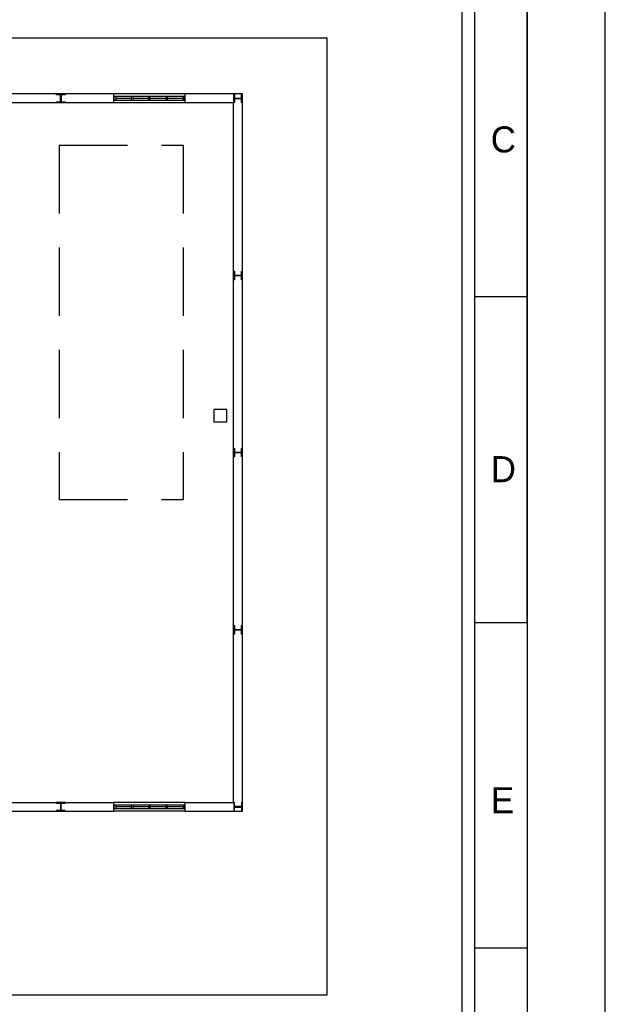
# Model space of a CAD drawing. Header units: millimetres. Extents: x -559 to 10735, y -2326 to 222.
# Tile 253 of 256: x 2424 to 2433, y -1797 to -1783. Entities that reach past the tile are written whole.
import ezdxf

# ---------------------------------------------------------------- set-up
doc = ezdxf.new("R2010")
doc.units = ezdxf.units.MM
doc.header["$LTSCALE"] = 4
doc.linetypes.add('HIDDEN', pattern=[0.375, 0.25, -0.125])
for name, color, linetype in [('Extremos da Area Total', 253, 'Continuous'), ('Modelo', 251, 'Continuous'), ('Planta Baixa', 251, 'Continuous')]:
    doc.layers.add(name, color=color, linetype=linetype)

# ---------------------------------------------------------------- blocks, each defined once
blk = doc.blocks.new('AUW01D3S-flat-27-flat-1')
at = {"color": 9}
for p, q in [((0, 0.125), (-2, 0.125)), ((0, -0.125), (-2, -0.125))]:
    blk.add_line(p, q, dxfattribs=at)
blk = doc.blocks.new('AUD18D1S-flat-57-flat-1')
at = {"color": 9}
for p, q in [((-2, -0.125), (-2, 0.125)), ((0, 0.125), (0, -0.125))]:
    blk.add_line(p, q, dxfattribs=at)
blk = doc.blocks.new('AUD19D1S-flat-57-flat-1')
at = {"color": 9}
for p, q in [((-2, 0), (-2, 0)), ((0, 0), (0, 0))]:
    blk.add_line(p, q, dxfattribs=at)
blk = doc.blocks.new('AUD37D1S-flat-177-flat-1')
at = {"color": 9}
for p, q in [((-0.05, 0.05), (-0.05, -0.05)), ((0, 0.05), (-0.05, 0.05)), ((0, -0.05), (0, 0.05)), ((-0.05, -0.05), (0, -0.05))]:
    blk.add_line(p, q, dxfattribs=at)
at = {"color": 9, "width": 0.5, "flags": 3}
for p in [(-0.05, 0), (-0.05, -0.05)]:
    blk.add_attdef('JAMBPT', p, '', height=0.01, rotation=180, dxfattribs=at)
at = {"color": 9, "oblique": 36.8699, "width": 1.25, "flags": 3}
for p in [(-0.05, 0.05), (-0.05, 0), (-0.05, -0.05)]:
    blk.add_attdef('JAMBPT', p, '', height=0.00632, rotation=243.4349, dxfattribs=at)
blk = doc.blocks.new('AUD37D1S-flat-176-flat-1')
at = {"color": 9}
for p, q in [((0, -0.05), (0, 0.05)), ((0, 0.05), (0.05, 0.05)), ((0.05, 0.05), (0.05, -0.05)), ((0.05, -0.05), (0, -0.05))]:
    blk.add_line(p, q, dxfattribs=at)
at = {"color": 9, "text_generation_flag": 4, "width": 1.25, "flags": 3}
for p in [(0.05, 0.05), (0.05, 0), (0.05, -0.05)]:
    blk.add_attdef('JAMBPT', p, '', height=0.00632, rotation=296.5651, dxfattribs=at)
at = {"color": 9, "text_generation_flag": 4, "width": 0.5, "flags": 3}
for p in [(0.05, 0), (0.05, -0.05)]:
    blk.add_attdef('JAMBPT', p, '', height=0.01, dxfattribs=at)
blk = doc.blocks.new('AUD40D1S-flat-54-flat-1')
at = {"color": 9}
for p, q in [((-1, 0.05), (-1, -0.05)), ((1, 0.05), (-1, 0.05)), ((1, -0.05), (1, 0.05)), ((-1, -0.05), (1, -0.05))]:
    blk.add_line(p, q, dxfattribs=at)
blk = doc.blocks.new('AUD40D1S-flat-53-flat-1')
at = {"color": 9}
for p, q in [((-1, 0.05), (-1, -0.05)), ((1, 0.05), (-1, 0.05)), ((1, -0.05), (1, 0.05)), ((-1, -0.05), (1, -0.05))]:
    blk.add_line(p, q, dxfattribs=at)
blk = doc.blocks.new('AUD37D1S-flat-175-flat-1')
at = {"color": 9}
for p, q in [((-0.05, 0.05), (-0.05, -0.05)), ((0, 0.05), (-0.05, 0.05)), ((0, -0.05), (0, 0.05)), ((-0.05, -0.05), (0, -0.05))]:
    blk.add_line(p, q, dxfattribs=at)
at = {"color": 9, "width": 0.5, "flags": 3}
for p in [(-0.05, 0), (-0.05, -0.05)]:
    blk.add_attdef('JAMBPT', p, '', height=0.01, rotation=180, dxfattribs=at)
at = {"color": 9, "oblique": 36.8699, "width": 1.25, "flags": 3}
for p in [(-0.05, 0.05), (-0.05, 0), (-0.05, -0.05)]:
    blk.add_attdef('JAMBPT', p, '', height=0.00632, rotation=243.4349, dxfattribs=at)
blk = doc.blocks.new('AUD37D1S-flat-174-flat-1')
at = {"color": 9}
for p, q in [((-0.05, 0.05), (-0.05, -0.05)), ((0, 0.05), (-0.05, 0.05)), ((0, -0.05), (0, 0.05)), ((-0.05, -0.05), (0, -0.05))]:
    blk.add_line(p, q, dxfattribs=at)
at = {"color": 9, "width": 0.5, "flags": 3}
for p in [(-0.05, 0), (-0.05, -0.05)]:
    blk.add_attdef('JAMBPT', p, '', height=0.01, rotation=180, dxfattribs=at)
at = {"color": 9, "oblique": 36.8699, "width": 1.25, "flags": 3}
for p in [(-0.05, 0.05), (-0.05, 0), (-0.05, -0.05)]:
    blk.add_attdef('JAMBPT', p, '', height=0.00632, rotation=243.4349, dxfattribs=at)
blk = doc.blocks.new('AUD37D1S-flat-173-flat-1')
at = {"color": 9}
for p, q in [((-0.05, 0.05), (-0.05, -0.05)), ((0, 0.05), (-0.05, 0.05)), ((0, -0.05), (0, 0.05)), ((-0.05, -0.05), (0, -0.05))]:
    blk.add_line(p, q, dxfattribs=at)
at = {"color": 9, "width": 0.5, "flags": 3}
for p in [(-0.05, 0), (-0.05, -0.05)]:
    blk.add_attdef('JAMBPT', p, '', height=0.01, rotation=180, dxfattribs=at)
at = {"color": 9, "oblique": 36.8699, "width": 1.25, "flags": 3}
for p in [(-0.05, 0.05), (-0.05, 0), (-0.05, -0.05)]:
    blk.add_attdef('JAMBPT', p, '', height=0.00632, rotation=243.4349, dxfattribs=at)
blk = doc.blocks.new('AUW01D1S-flat-88-flat-1')
at = {"color": 9}
blk.add_line((0.21875, 0), (-0.21875, 0), dxfattribs=at)
blk = doc.blocks.new('AUW01D1S-flat-87-flat-1')
at = {"color": 9}
blk.add_line((0.21875, 0), (-0.21875, 0), dxfattribs=at)
blk = doc.blocks.new('AUW01D1S-flat-86-flat-1')
at = {"color": 9}
blk.add_line((0.21875, 0), (-0.21875, 0), dxfattribs=at)
blk = doc.blocks.new('AUW01D1S-flat-85-flat-1')
at = {"color": 9}
blk.add_line((0.21875, 0), (-0.21875, 0), dxfattribs=at)
blk = doc.blocks.new('AUW01D3S-flat-26-flat-1')
at = {"color": 9}
for p, q in [((0, 0.125), (-2, 0.125)), ((0, -0.125), (-2, -0.125))]:
    blk.add_line(p, q, dxfattribs=at)
blk = doc.blocks.new('AUD18D1S-flat-56-flat-1')
at = {"color": 9}
for p, q in [((-2, -0.125), (-2, 0.125)), ((0, 0.125), (0, -0.125))]:
    blk.add_line(p, q, dxfattribs=at)
blk = doc.blocks.new('AUD19D1S-flat-56-flat-1')
at = {"color": 9}
for p, q in [((-2, 0), (-2, 0)), ((0, 0), (0, 0))]:
    blk.add_line(p, q, dxfattribs=at)
blk = doc.blocks.new('AUD37D1S-flat-172-flat-1')
at = {"color": 9}
for p, q in [((-0.05, 0.05), (-0.05, -0.05)), ((0, 0.05), (-0.05, 0.05)), ((0, -0.05), (0, 0.05)), ((-0.05, -0.05), (0, -0.05))]:
    blk.add_line(p, q, dxfattribs=at)
at = {"color": 9, "width": 0.5, "flags": 3}
for p in [(-0.05, 0), (-0.05, -0.05)]:
    blk.add_attdef('JAMBPT', p, '', height=0.01, rotation=180, dxfattribs=at)
at = {"color": 9, "oblique": 36.8699, "width": 1.25, "flags": 3}
for p in [(-0.05, 0.05), (-0.05, 0), (-0.05, -0.05)]:
    blk.add_attdef('JAMBPT', p, '', height=0.00632, rotation=243.4349, dxfattribs=at)
blk = doc.blocks.new('AUD37D1S-flat-171-flat-1')
at = {"color": 9}
for p, q in [((0, -0.05), (0, 0.05)), ((0, 0.05), (0.05, 0.05)), ((0.05, 0.05), (0.05, -0.05)), ((0.05, -0.05), (0, -0.05))]:
    blk.add_line(p, q, dxfattribs=at)
at = {"color": 9, "text_generation_flag": 4, "width": 1.25, "flags": 3}
for p in [(0.05, 0.05), (0.05, 0), (0.05, -0.05)]:
    blk.add_attdef('JAMBPT', p, '', height=0.00632, rotation=296.5651, dxfattribs=at)
at = {"color": 9, "text_generation_flag": 4, "width": 0.5, "flags": 3}
for p in [(0.05, 0), (0.05, -0.05)]:
    blk.add_attdef('JAMBPT', p, '', height=0.01, dxfattribs=at)
blk = doc.blocks.new('AUD40D1S-flat-52-flat-1')
at = {"color": 9}
for p, q in [((-1, 0.05), (-1, -0.05)), ((1, 0.05), (-1, 0.05)), ((1, -0.05), (1, 0.05)), ((-1, -0.05), (1, -0.05))]:
    blk.add_line(p, q, dxfattribs=at)
blk = doc.blocks.new('AUD40D1S-flat-51-flat-1')
at = {"color": 9}
for p, q in [((-1, 0.05), (-1, -0.05)), ((1, 0.05), (-1, 0.05)), ((1, -0.05), (1, 0.05)), ((-1, -0.05), (1, -0.05))]:
    blk.add_line(p, q, dxfattribs=at)
blk = doc.blocks.new('AUD37D1S-flat-170-flat-1')
at = {"color": 9}
for p, q in [((-0.05, 0.05), (-0.05, -0.05)), ((0, 0.05), (-0.05, 0.05)), ((0, -0.05), (0, 0.05)), ((-0.05, -0.05), (0, -0.05))]:
    blk.add_line(p, q, dxfattribs=at)
at = {"color": 9, "width": 0.5, "flags": 3}
for p in [(-0.05, 0), (-0.05, -0.05)]:
    blk.add_attdef('JAMBPT', p, '', height=0.01, rotation=180, dxfattribs=at)
at = {"color": 9, "oblique": 36.8699, "width": 1.25, "flags": 3}
for p in [(-0.05, 0.05), (-0.05, 0), (-0.05, -0.05)]:
    blk.add_attdef('JAMBPT', p, '', height=0.00632, rotation=243.4349, dxfattribs=at)
blk = doc.blocks.new('AUD37D1S-flat-169-flat-1')
at = {"color": 9}
for p, q in [((-0.05, 0.05), (-0.05, -0.05)), ((0, 0.05), (-0.05, 0.05)), ((0, -0.05), (0, 0.05)), ((-0.05, -0.05), (0, -0.05))]:
    blk.add_line(p, q, dxfattribs=at)
at = {"color": 9, "width": 0.5, "flags": 3}
for p in [(-0.05, 0), (-0.05, -0.05)]:
    blk.add_attdef('JAMBPT', p, '', height=0.01, rotation=180, dxfattribs=at)
at = {"color": 9, "oblique": 36.8699, "width": 1.25, "flags": 3}
for p in [(-0.05, 0.05), (-0.05, 0), (-0.05, -0.05)]:
    blk.add_attdef('JAMBPT', p, '', height=0.00632, rotation=243.4349, dxfattribs=at)
blk = doc.blocks.new('AUD37D1S-flat-168-flat-1')
at = {"color": 9}
for p, q in [((-0.05, 0.05), (-0.05, -0.05)), ((0, 0.05), (-0.05, 0.05)), ((0, -0.05), (0, 0.05)), ((-0.05, -0.05), (0, -0.05))]:
    blk.add_line(p, q, dxfattribs=at)
at = {"color": 9, "width": 0.5, "flags": 3}
for p in [(-0.05, 0), (-0.05, -0.05)]:
    blk.add_attdef('JAMBPT', p, '', height=0.01, rotation=180, dxfattribs=at)
at = {"color": 9, "oblique": 36.8699, "width": 1.25, "flags": 3}
for p in [(-0.05, 0.05), (-0.05, 0), (-0.05, -0.05)]:
    blk.add_attdef('JAMBPT', p, '', height=0.00632, rotation=243.4349, dxfattribs=at)
blk = doc.blocks.new('AUW01D1S-flat-84-flat-1')
at = {"color": 9}
blk.add_line((0.21875, 0), (-0.21875, 0), dxfattribs=at)
blk = doc.blocks.new('AUW01D1S-flat-83-flat-1')
at = {"color": 9}
blk.add_line((0.21875, 0), (-0.21875, 0), dxfattribs=at)
blk = doc.blocks.new('AUW01D1S-flat-82-flat-1')
at = {"color": 9}
blk.add_line((0.21875, 0), (-0.21875, 0), dxfattribs=at)
blk = doc.blocks.new('AUW01D1S-flat-81-flat-1')
at = {"color": 9}
blk.add_line((0.21875, 0), (-0.21875, 0), dxfattribs=at)

msp = doc.modelspace()

# ---------------------------------------------------------------- linework, layer by layer
at = {"layer": 'Extremos da Area Total'}
msp.add_lwpolyline([(2380.318, -1784.773), (2380.318, -1783.138), (2428.891, -1783.138), (2428.891, -1797.173), (2380.318, -1797.173), (2380.318, -1785.049)], dxfattribs=at)
msp.add_lwpolyline([(2380.318, -1784.773), (2380.318, -1783.138), (2428.891, -1783.138), (2428.891, -1797.173), (2380.318, -1797.173), (2380.318, -1785.049)], dxfattribs=at)
at = {"layer": 'Modelo'}
for p, q in [((2431.824, -1782.159), (2431.824, -1808.901)), ((2431.824, -1791.71), (2431.824, -1782.159)), ((2431.824, -1782.159), (2431.824, -1808.901)), ((2431.824, -1791.71), (2431.824, -1782.159)), ((2431.824, -1786.934), (2431.06, -1786.934)), ((2431.824, -1786.934), (2431.06, -1786.934)), ((2431.06, -1791.71), (2431.824, -1791.71)), ((2431.06, -1791.71), (2431.824, -1791.71)), ((2431.824, -1791.71), (2431.824, -1801.26)), ((2431.824, -1791.71), (2431.824, -1801.26)), ((2431.824, -1796.485), (2431.06, -1796.485)), ((2431.824, -1796.485), (2431.06, -1796.485))]:
    msp.add_line(p, q, dxfattribs=at)
for points in [[(2376.239, -1810.811), (2432.97, -1810.811), (2432.97, -1770.698), (2376.239, -1770.698)], [(2376.239, -1810.811), (2432.97, -1810.811), (2432.97, -1770.698), (2376.239, -1770.698)], [(2378.149, -1808.901), (2431.06, -1808.901), (2431.06, -1772.608), (2378.149, -1772.608)], [(2378.149, -1808.901), (2431.06, -1808.901), (2431.06, -1772.608), (2378.149, -1772.608)], [(2430.869, -1808.71), (2378.34, -1808.71), (2378.34, -1772.799), (2430.869, -1772.799)], [(2430.869, -1808.71), (2378.34, -1808.71), (2378.34, -1772.799), (2430.869, -1772.799)]]:
    msp.add_lwpolyline(points, close=True, dxfattribs=at)
at = {"layer": 'Planta Baixa'}
for p, q in [((2425.77, -1783.96), (2424.212, -1783.96)), ((2425.77, -1783.96), (2424.212, -1783.96)), ((2427.652, -1783.96), (2426.808, -1783.96)), ((2427.652, -1783.96), (2426.808, -1783.96)), ((2427.652, -1794.477), (2427.652, -1783.96)), ((2427.652, -1794.477), (2427.652, -1783.96)), ((2425.77, -1784.09), (2424.212, -1784.09)), ((2425.77, -1784.09), (2424.212, -1784.09)), ((2427.523, -1784.09), (2426.808, -1784.09)), ((2427.523, -1784.09), (2426.808, -1784.09)), ((2427.523, -1794.347), (2427.523, -1784.09)), ((2427.523, -1794.347), (2427.523, -1784.09)), ((2424.212, -1794.347), (2425.77, -1794.347)), ((2424.212, -1794.347), (2425.77, -1794.347)), ((2426.808, -1794.347), (2427.523, -1794.347)), ((2426.808, -1794.347), (2427.523, -1794.347)), ((2424.212, -1794.477), (2425.77, -1794.477)), ((2424.212, -1794.477), (2425.77, -1794.477)), ((2426.808, -1794.477), (2427.652, -1794.477)), ((2426.808, -1794.477), (2427.652, -1794.477))]:
    msp.add_line(p, q, dxfattribs=at)
at = {"layer": 'Planta Baixa', "linetype": 'HIDDEN'}
for p, q in [((2424.968, -1784.712), (2426.785, -1784.712)), ((2424.968, -1784.712), (2424.968, -1789.906)), ((2424.968, -1784.712), (2426.785, -1784.712)), ((2424.968, -1784.712), (2424.968, -1789.906)), ((2426.785, -1784.712), (2426.785, -1789.906)), ((2426.785, -1784.712), (2426.785, -1789.906)), ((2424.968, -1789.906), (2426.785, -1789.906)), ((2424.968, -1789.906), (2426.785, -1789.906))]:
    msp.add_line(p, q, dxfattribs=at)
at = {"layer": 'Planta Baixa'}
for points in [[(2425.053, -1783.963), (2425.053, -1783.973), (2425.001, -1783.973, 0.414214), (2424.996, -1783.978), (2424.996, -1784.072, 0.414214), (2425.001, -1784.077), (2425.053, -1784.077), (2425.053, -1784.087), (2424.928, -1784.087), (2424.928, -1784.077), (2424.98, -1784.077, 0.414214), (2424.985, -1784.072), (2424.985, -1783.978, 0.414214), (2424.98, -1783.973), (2424.928, -1783.973), (2424.928, -1783.963)], [(2425.053, -1783.963), (2425.053, -1783.973), (2425.001, -1783.973, 0.414214), (2424.996, -1783.978), (2424.996, -1784.072, 0.414214), (2425.001, -1784.077), (2425.053, -1784.077), (2425.053, -1784.087), (2424.928, -1784.087), (2424.928, -1784.077), (2424.98, -1784.077, 0.414214), (2424.985, -1784.072), (2424.985, -1783.978, 0.414214), (2424.98, -1783.973), (2424.928, -1783.973), (2424.928, -1783.963)], [(2427.65, -1784.087), (2427.639, -1784.087), (2427.639, -1784.035, 0.414214), (2427.634, -1784.03), (2427.541, -1784.03, 0.414214), (2427.536, -1784.035), (2427.536, -1784.087), (2427.525, -1784.087), (2427.525, -1783.963), (2427.536, -1783.963), (2427.536, -1784.015, 0.414214), (2427.541, -1784.02), (2427.634, -1784.02, 0.414214), (2427.639, -1784.015), (2427.639, -1783.963), (2427.65, -1783.963)], [(2427.65, -1784.087), (2427.639, -1784.087), (2427.639, -1784.035, 0.414214), (2427.634, -1784.03), (2427.541, -1784.03, 0.414214), (2427.536, -1784.035), (2427.536, -1784.087), (2427.525, -1784.087), (2427.525, -1783.963), (2427.536, -1783.963), (2427.536, -1784.015, 0.414214), (2427.541, -1784.02), (2427.634, -1784.02, 0.414214), (2427.639, -1784.015), (2427.639, -1783.963), (2427.65, -1783.963)], [(2427.65, -1786.684), (2427.639, -1786.684), (2427.639, -1786.632, 0.414214), (2427.634, -1786.627), (2427.541, -1786.627, 0.414214), (2427.536, -1786.632), (2427.536, -1786.684), (2427.525, -1786.684), (2427.525, -1786.56), (2427.536, -1786.56), (2427.536, -1786.611, 0.414214), (2427.541, -1786.617), (2427.634, -1786.617, 0.414214), (2427.639, -1786.611), (2427.639, -1786.56), (2427.65, -1786.56)], [(2427.65, -1786.684), (2427.639, -1786.684), (2427.639, -1786.632, 0.414214), (2427.634, -1786.627), (2427.541, -1786.627, 0.414214), (2427.536, -1786.632), (2427.536, -1786.684), (2427.525, -1786.684), (2427.525, -1786.56), (2427.536, -1786.56), (2427.536, -1786.611, 0.414214), (2427.541, -1786.617), (2427.634, -1786.617, 0.414214), (2427.639, -1786.611), (2427.639, -1786.56), (2427.65, -1786.56)], [(2427.65, -1789.281), (2427.639, -1789.281), (2427.639, -1789.229, 0.414214), (2427.634, -1789.224), (2427.541, -1789.224, 0.414214), (2427.536, -1789.229), (2427.536, -1789.281), (2427.525, -1789.281), (2427.525, -1789.156), (2427.536, -1789.156), (2427.536, -1789.208, 0.414214), (2427.541, -1789.213), (2427.634, -1789.213, 0.414214), (2427.639, -1789.208), (2427.639, -1789.156), (2427.65, -1789.156)], [(2427.65, -1789.281), (2427.639, -1789.281), (2427.639, -1789.229, 0.414214), (2427.634, -1789.224), (2427.541, -1789.224, 0.414214), (2427.536, -1789.229), (2427.536, -1789.281), (2427.525, -1789.281), (2427.525, -1789.156), (2427.536, -1789.156), (2427.536, -1789.208, 0.414214), (2427.541, -1789.213), (2427.634, -1789.213, 0.414214), (2427.639, -1789.208), (2427.639, -1789.156), (2427.65, -1789.156)], [(2427.65, -1791.878), (2427.639, -1791.878), (2427.639, -1791.826, 0.414214), (2427.634, -1791.821), (2427.541, -1791.821, 0.414214), (2427.536, -1791.826), (2427.536, -1791.878), (2427.525, -1791.878), (2427.525, -1791.753), (2427.536, -1791.753), (2427.536, -1791.805, 0.414214), (2427.541, -1791.81), (2427.634, -1791.81, 0.414214), (2427.639, -1791.805), (2427.639, -1791.753), (2427.65, -1791.753)], [(2427.65, -1791.878), (2427.639, -1791.878), (2427.639, -1791.826, 0.414214), (2427.634, -1791.821), (2427.541, -1791.821, 0.414214), (2427.536, -1791.826), (2427.536, -1791.878), (2427.525, -1791.878), (2427.525, -1791.753), (2427.536, -1791.753), (2427.536, -1791.805, 0.414214), (2427.541, -1791.81), (2427.634, -1791.81, 0.414214), (2427.639, -1791.805), (2427.639, -1791.753), (2427.65, -1791.753)], [(2425.053, -1794.475), (2425.053, -1794.464), (2425.001, -1794.464, -0.414214), (2424.996, -1794.459), (2424.996, -1794.366, -0.414214), (2425.001, -1794.36), (2425.053, -1794.36), (2425.053, -1794.35), (2424.928, -1794.35), (2424.928, -1794.36), (2424.98, -1794.36, -0.414214), (2424.985, -1794.366), (2424.985, -1794.459, -0.414214), (2424.98, -1794.464), (2424.928, -1794.464), (2424.928, -1794.475)], [(2425.053, -1794.475), (2425.053, -1794.464), (2425.001, -1794.464, -0.414214), (2424.996, -1794.459), (2424.996, -1794.366, -0.414214), (2425.001, -1794.36), (2425.053, -1794.36), (2425.053, -1794.35), (2424.928, -1794.35), (2424.928, -1794.36), (2424.98, -1794.36, -0.414214), (2424.985, -1794.366), (2424.985, -1794.459, -0.414214), (2424.98, -1794.464), (2424.928, -1794.464), (2424.928, -1794.475)], [(2427.65, -1794.35), (2427.639, -1794.35), (2427.639, -1794.402, -0.414214), (2427.634, -1794.407), (2427.541, -1794.407, -0.414214), (2427.536, -1794.402), (2427.536, -1794.35), (2427.525, -1794.35), (2427.525, -1794.475), (2427.536, -1794.475), (2427.536, -1794.423, -0.414214), (2427.541, -1794.418), (2427.634, -1794.418, -0.414214), (2427.639, -1794.423), (2427.639, -1794.475), (2427.65, -1794.475)], [(2427.65, -1794.35), (2427.639, -1794.35), (2427.639, -1794.402, -0.414214), (2427.634, -1794.407), (2427.541, -1794.407, -0.414214), (2427.536, -1794.402), (2427.536, -1794.35), (2427.525, -1794.35), (2427.525, -1794.475), (2427.536, -1794.475), (2427.536, -1794.423, -0.414214), (2427.541, -1794.418), (2427.634, -1794.418, -0.414214), (2427.639, -1794.423), (2427.639, -1794.475), (2427.65, -1794.475)]]:
    msp.add_lwpolyline(points, format="xyb", close=True, dxfattribs=at)
msp.add_lwpolyline([(2427.231, -1788.766), (2427.424, -1788.766), (2427.424, -1788.587), (2427.231, -1788.587)], close=True, dxfattribs=at)
msp.add_lwpolyline([(2427.231, -1788.766), (2427.424, -1788.766), (2427.424, -1788.587), (2427.231, -1788.587)], close=True, dxfattribs=at)

# ---------------------------------------------------------------- block references
at = {"layer": 'Planta Baixa', "xscale": 0.5193635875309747, "yscale": 0.5193635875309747, "zscale": 0.5193635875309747}
for name, p in [('AUW01D3S-flat-27-flat-1', (2426.808, -1784.025)), ('AUD18D1S-flat-57-flat-1', (2426.808, -1784.025)), ('AUW01D3S-flat-27-flat-1', (2426.808, -1784.025)), ('AUD18D1S-flat-57-flat-1', (2426.808, -1784.025)), ('AUD37D1S-flat-176-flat-1', (2425.77, -1784.025)), ('AUD40D1S-flat-54-flat-1', (2426.289, -1784.025)), ('AUD40D1S-flat-53-flat-1', (2426.289, -1784.025)), ('AUD37D1S-flat-176-flat-1', (2425.77, -1784.025)), ('AUD40D1S-flat-54-flat-1', (2426.289, -1784.025)), ('AUD40D1S-flat-53-flat-1', (2426.289, -1784.025)), ('AUD19D1S-flat-57-flat-1', (2426.808, -1784.025)), ('AUD19D1S-flat-57-flat-1', (2426.808, -1784.025)), ('AUW01D1S-flat-85-flat-1', (2425.909, -1784.025)), ('AUW01D1S-flat-85-flat-1', (2425.909, -1784.025)), ('AUD37D1S-flat-173-flat-1', (2426.049, -1784.025)), ('AUD37D1S-flat-173-flat-1', (2426.049, -1784.025)), ('AUW01D1S-flat-86-flat-1', (2426.162, -1784.025)), ('AUW01D1S-flat-86-flat-1', (2426.162, -1784.025)), ('AUD37D1S-flat-174-flat-1', (2426.302, -1784.025)), ('AUD37D1S-flat-174-flat-1', (2426.302, -1784.025)), ('AUW01D1S-flat-87-flat-1', (2426.416, -1784.025)), ('AUW01D1S-flat-87-flat-1', (2426.416, -1784.025)), ('AUD37D1S-flat-175-flat-1', (2426.555, -1784.025)), ('AUD37D1S-flat-175-flat-1', (2426.555, -1784.025)), ('AUW01D1S-flat-88-flat-1', (2426.669, -1784.025)), ('AUW01D1S-flat-88-flat-1', (2426.669, -1784.025)), ('AUD37D1S-flat-177-flat-1', (2426.808, -1784.025)), ('AUD37D1S-flat-177-flat-1', (2426.808, -1784.025)), ('AUW01D3S-flat-26-flat-1', (2426.808, -1794.412)), ('AUD18D1S-flat-56-flat-1', (2426.808, -1794.412)), ('AUW01D3S-flat-26-flat-1', (2426.808, -1794.412)), ('AUD18D1S-flat-56-flat-1', (2426.808, -1794.412)), ('AUD37D1S-flat-171-flat-1', (2425.77, -1794.412)), ('AUD40D1S-flat-52-flat-1', (2426.289, -1794.412)), ('AUD40D1S-flat-51-flat-1', (2426.289, -1794.412)), ('AUD37D1S-flat-171-flat-1', (2425.77, -1794.412)), ('AUD40D1S-flat-52-flat-1', (2426.289, -1794.412)), ('AUD40D1S-flat-51-flat-1', (2426.289, -1794.412)), ('AUD19D1S-flat-56-flat-1', (2426.808, -1794.412)), ('AUD19D1S-flat-56-flat-1', (2426.808, -1794.412)), ('AUW01D1S-flat-81-flat-1', (2425.909, -1794.412)), ('AUW01D1S-flat-81-flat-1', (2425.909, -1794.412)), ('AUD37D1S-flat-168-flat-1', (2426.049, -1794.412)), ('AUD37D1S-flat-168-flat-1', (2426.049, -1794.412)), ('AUW01D1S-flat-82-flat-1', (2426.162, -1794.412)), ('AUW01D1S-flat-82-flat-1', (2426.162, -1794.412)), ('AUD37D1S-flat-169-flat-1', (2426.302, -1794.412)), ('AUD37D1S-flat-169-flat-1', (2426.302, -1794.412)), ('AUW01D1S-flat-83-flat-1', (2426.416, -1794.412)), ('AUW01D1S-flat-83-flat-1', (2426.416, -1794.412)), ('AUD37D1S-flat-170-flat-1', (2426.555, -1794.412)), ('AUD37D1S-flat-170-flat-1', (2426.555, -1794.412)), ('AUW01D1S-flat-84-flat-1', (2426.669, -1794.412)), ('AUW01D1S-flat-84-flat-1', (2426.669, -1794.412)), ('AUD37D1S-flat-172-flat-1', (2426.808, -1794.412)), ('AUD37D1S-flat-172-flat-1', (2426.808, -1794.412))]:
    msp.add_blockref(name, p, dxfattribs=at)

# ---------------------------------------------------------------- texts
at = {"layer": 'Modelo', "char_height": 0.382, "attachment_point": 1}
for s, insert in [('C', (2431.292, -1784.436)), ('C', (2431.292, -1784.436)), ('D', (2431.292, -1789.27)), ('D', (2431.292, -1789.27)), ('E', (2431.292, -1794.124)), ('E', (2431.292, -1794.124))]:
    msp.add_mtext_dynamic_manual_height_columns(s, width=5.24484, gutter_width=1.91, heights=[0], dxfattribs=dict(at, insert=insert))

doc.saveas('drawing.dxf')
